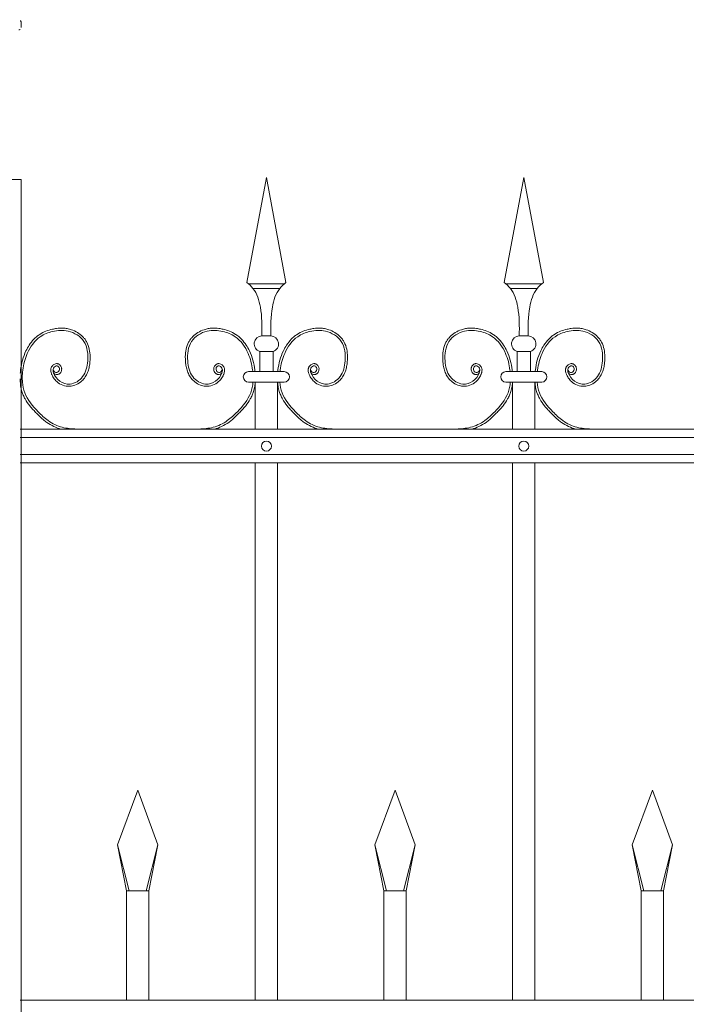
# Model space of a CAD drawing. Header units: millimetres. Extents: x 6567289036 to 6568990308, y 5976640423 to 5977332400.
# Tile 153 of 256: x 6568235932 to 6568236521, y 5976811288 to 5976812158. Entities that reach past the tile are written whole.
import ezdxf

# ---------------------------------------------------------------- set-up
doc = ezdxf.new("R2010")
doc.units = ezdxf.units.MM
doc.layers.add('01_widok', color=7, linetype='Continuous', lineweight=13)

# ---------------------------------------------------------------- blocks, each defined once
blk = doc.blocks.new('A$C6D0402AF')
at = {"layer": '01_widok'}
for p, q in [((0.26249, 1.4602), (0.28, 1.55381)), ((0.29751, 1.4602), (0.28, 1.55381)), ((0.49249, 1.4602), (0.51, 1.55381)), ((0.52751, 1.4602), (0.51, 1.55381)), ((0.28, 1.45881), (0.264, 1.45881)), ((0.28, 1.45481), (0.268, 1.45481)), ((0.28, 1.45881), (0.296, 1.45881)), ((0.28, 1.45481), (0.292, 1.45481)), ((0.51, 1.45881), (0.494, 1.45881)), ((0.51, 1.45481), (0.498, 1.45481)), ((0.51, 1.45881), (0.526, 1.45881)), ((0.51, 1.45481), (0.522, 1.45481)), ((0.28, 1.41247), (0.27601, 1.41247)), ((0.28, 1.41247), (0.28399, 1.41247)), ((0.51, 1.41247), (0.50601, 1.41247)), ((0.51, 1.41247), (0.51399, 1.41247)), ((0.27401, 1.39847), (0.28, 1.39847)), ((0.27401, 1.39847), (0.27401, 1.38047)), ((0.28599, 1.39847), (0.28, 1.39847)), ((0.28599, 1.39847), (0.28599, 1.38047)), ((0.50401, 1.39847), (0.51, 1.39847)), ((0.50401, 1.39847), (0.50401, 1.38047)), ((0.51599, 1.39847), (0.51, 1.39847)), ((0.51599, 1.39847), (0.51599, 1.38047)), ((0.28, 1.38047), (0.264, 1.38047)), ((0.28, 1.38047), (0.296, 1.38047)), ((0.51, 1.38047), (0.494, 1.38047)), ((0.51, 1.38047), (0.526, 1.38047)), ((0.27, 1.371), (0.264, 1.371)), ((0.27, 1.371), (0.27, 1.329)), ((0.27, 1.371), (0.29, 1.371)), ((0.29, 1.371), (0.29, 1.329)), ((0.29, 1.371), (0.296, 1.371)), ((0.5, 1.371), (0.494, 1.371)), ((0.5, 1.371), (0.5, 1.329)), ((0.5, 1.371), (0.52, 1.371)), ((0.52, 1.371), (0.52, 1.329)), ((0.52, 1.371), (0.526, 1.371)), ((2.57, 1.329), (0.06, 1.329)), ((0.06, 1.3215), (2.57, 1.3215)), ((0.06, 1.3065), (2.57, 1.3065)), ((2.57, 1.299), (0.06, 1.299)), ((0.27, 1.299), (0.27, 0.819)), ((0.29, 1.299), (0.29, 0.819)), ((0.5, 1.299), (0.5, 0.819)), ((0.52, 1.299), (0.52, 0.819)), ((0.147, 0.95769), (0.165, 1.00669)), ((0.183, 0.95769), (0.165, 1.00669)), ((0.377, 0.95769), (0.395, 1.00669)), ((0.413, 0.95769), (0.395, 1.00669)), ((0.607, 0.95769), (0.625, 1.00669)), ((0.643, 0.95769), (0.625, 1.00669)), ((0.15744, 0.91669), (0.147, 0.95769)), ((0.147, 0.95769), (0.155, 0.91669)), ((0.17256, 0.91669), (0.183, 0.95769)), ((0.183, 0.95769), (0.175, 0.91669)), ((0.38744, 0.91669), (0.377, 0.95769)), ((0.377, 0.95769), (0.385, 0.91669)), ((0.40256, 0.91669), (0.413, 0.95769)), ((0.413, 0.95769), (0.405, 0.91669)), ((0.61744, 0.91669), (0.607, 0.95769)), ((0.607, 0.95769), (0.615, 0.91669)), ((0.63256, 0.91669), (0.643, 0.95769)), ((0.643, 0.95769), (0.635, 0.91669)), ((0.165, 0.91669), (0.155, 0.91669)), ((0.155, 0.91669), (0.155, 0.819)), ((0.165, 0.91669), (0.175, 0.91669)), ((0.175, 0.91669), (0.175, 0.819)), ((0.395, 0.91669), (0.385, 0.91669)), ((0.385, 0.91669), (0.385, 0.819)), ((0.395, 0.91669), (0.405, 0.91669)), ((0.405, 0.91669), (0.405, 0.819)), ((0.625, 0.91669), (0.615, 0.91669)), ((0.615, 0.91669), (0.615, 0.819)), ((0.625, 0.91669), (0.635, 0.91669)), ((0.635, 0.91669), (0.635, 0.819)), ((2.57, 0.819), (0.06, 0.819))]:
    blk.add_line(p, q, dxfattribs=at)
for centre in [(0.28, 1.314), (0.51, 1.314)]:
    blk.add_circle(centre, 0.0045, dxfattribs=at)
for centre, radius, start, end in [((0.27627, 1.40529), 0.00718, 92.05804, 251.68172), ((0.28373, 1.40529), 0.00718, 288.31828, 87.94196), ((0.50627, 1.40529), 0.00718, 92.05804, 251.68172), ((0.51373, 1.40529), 0.00718, 288.31828, 87.94196), ((0.26411, 1.37573), 0.00473, 91.38218, 268.61782), ((0.29589, 1.37573), 0.00473, 271.38218, 88.61782), ((0.49411, 1.37573), 0.00473, 91.38218, 268.61782), ((0.52589, 1.37573), 0.00473, 271.38218, 88.61782)]:
    blk.add_arc(centre, radius, start, end, dxfattribs=at)
for points in [[(0.26249, 1.4602), (0.268, 1.45481), (0.27464, 1.43812), (0.27601, 1.41247)], [(0.29751, 1.4602), (0.292, 1.45481), (0.28536, 1.43812), (0.28399, 1.41247)], [(0.49249, 1.4602), (0.498, 1.45481), (0.50464, 1.43812), (0.50601, 1.41247)], [(0.52751, 1.4602), (0.522, 1.45481), (0.51536, 1.43812), (0.51399, 1.41247)], [(0.06218, 1.38047), (0.06178, 1.37621), (0.06201, 1.371)]]:
    blk.add_spline(points, degree=3, dxfattribs=at)
for points, knots in [([(0.08986, 1.37922), (0.09096, 1.37757), (0.09339, 1.37789), (0.09396, 1.37807), (0.09418, 1.37815), (0.0946, 1.37836), (0.0948, 1.37847), (0.09546, 1.37894), (0.09585, 1.37936), (0.09646, 1.38027), (0.09669, 1.38076), (0.09699, 1.3818), (0.09706, 1.38234), (0.09704, 1.38319), (0.097, 1.3835), (0.09688, 1.38409), (0.09679, 1.38437), (0.09648, 1.38516), (0.0962, 1.38563), (0.09549, 1.38648), (0.09507, 1.38686), (0.09429, 1.38729), (0.09401, 1.38741), (0.0935, 1.38756), (0.09327, 1.3876), (0.09283, 1.38764), (0.09261, 1.38765), (0.09184, 1.3876), (0.09132, 1.38745), (0.09038, 1.38704), (0.08996, 1.38678), (0.0892, 1.38617), (0.08885, 1.38583), (0.08835, 1.3852), (0.08817, 1.38493), (0.08786, 1.38437), (0.08773, 1.38409), (0.08753, 1.38353), (0.08745, 1.38324), (0.08729, 1.38238), (0.08728, 1.3818), (0.08737, 1.38073), (0.08747, 1.38022), (0.08768, 1.37942), (0.08778, 1.37911), (0.08801, 1.37846), (0.08814, 1.37811), (0.08842, 1.37743), (0.08858, 1.37709), (0.08906, 1.3761), (0.08943, 1.37546), (0.09063, 1.37364), (0.09158, 1.37254), (0.09423, 1.37019), (0.09606, 1.36909), (0.10004, 1.36762), (0.10218, 1.36725), (0.10512, 1.36741), (0.10591, 1.36752), (0.10745, 1.36786), (0.1082, 1.36809), (0.1108, 1.36908), (0.11253, 1.37012), (0.1153, 1.37238), (0.11641, 1.37352), (0.11831, 1.376), (0.11909, 1.37732), (0.12037, 1.38006), (0.12086, 1.38148), (0.12162, 1.38434), (0.12188, 1.38578), (0.12221, 1.38832), (0.12231, 1.38942), (0.12244, 1.39164), (0.12247, 1.39275), (0.12242, 1.3961), (0.1222, 1.39834), (0.12127, 1.4027), (0.12056, 1.40482), (0.11904, 1.40768), (0.11851, 1.40853), (0.11732, 1.41014), (0.11666, 1.41091), (0.11455, 1.41306), (0.11295, 1.41432), (0.1095, 1.41644), (0.10765, 1.4173), (0.10453, 1.41835), (0.1033, 1.41867), (0.10082, 1.41913), (0.09958, 1.41926), (0.09634, 1.41941), (0.09434, 1.4193), (0.09115, 1.41887), (0.08993, 1.41864), (0.08676, 1.41791), (0.08482, 1.41733), (0.08104, 1.41583), (0.07921, 1.41491), (0.07654, 1.41318), (0.07562, 1.41251), (0.07388, 1.41106), (0.07305, 1.41028), (0.07069, 1.40783), (0.06929, 1.40604), (0.06696, 1.40249), (0.06599, 1.40075), (0.06384, 1.39627), (0.06283, 1.3935), (0.06126, 1.38785), (0.06072, 1.38498), (0.06029, 1.38152), (0.06023, 1.381), (0.06, 1.379)], [4.6165, 4.6165, 4.6165, 4.6165, 5.188367, 5.188367, 5.549428, 5.549428, 5.910489, 5.910489, 6.837983, 6.837983, 7.765478, 7.765478, 8.692972, 8.692972, 9.190028, 9.190028, 9.687083, 9.687083, 10.618534, 10.618534, 11.549985, 11.549985, 12.010547, 12.010547, 12.33998, 12.33998, 12.669414, 12.669414, 13.561099, 13.561099, 14.452783, 14.452783, 15.344467, 15.344467, 15.940368, 15.940368, 16.492607, 16.492607, 17.044846, 17.044846, 18.200205, 18.200205, 19.355563, 19.355563, 20.151118, 20.151118, 21.100453, 21.100453, 22.049789, 22.049789, 23.94846, 23.94846, 27.745803, 27.745803, 33.221248, 33.221248, 38.696693, 38.696693, 40.725069, 40.725069, 42.753445, 42.753445, 47.908007, 47.908007, 52.041948, 52.041948, 56.17589, 56.17589, 60.309831, 60.309831, 64.342201, 64.342201, 67.40836, 67.40836, 70.47452, 70.47452, 76.606839, 76.606839, 82.739158, 82.739158, 85.455708, 85.455708, 88.172258, 88.172258, 93.605357, 93.605357, 99.038456, 99.038456, 102.482403, 102.482403, 105.92635, 105.92635, 111.504268, 111.504268, 114.996104, 114.996104, 120.708661, 120.708661, 126.421218, 126.421218, 129.587167, 129.587167, 132.753115, 132.753115, 139.085012, 139.085012, 144.64085, 144.64085, 153.114925, 153.114925, 161.589001, 161.589001, 163.11027, 163.11027, 163.11027, 163.11027]), ([(0.08938, 1.38267), (0.08957, 1.38189), (0.09003, 1.38002), (0.09401, 1.37927), (0.09577, 1.38316), (0.09296, 1.38672), (0.08873, 1.38362), (0.09001, 1.37746), (0.0948, 1.37115), (0.10586, 1.36773), (0.11781, 1.37557), (0.12135, 1.39087), (0.11942, 1.40849), (0.10397, 1.41817), (0.08945, 1.41716), (0.0752, 1.41161), (0.06574, 1.39811), (0.06288, 1.38659), (0.06223, 1.38093), (0.06218, 1.38047)], [0, 0, 0, 0, 2.276171, 5.482858, 9.081143, 12.123133, 16.088096, 20.24215, 29.50989, 38.967775, 52.064989, 66.796785, 84.531155, 101.296087, 115.254866, 127.16367, 146.089907, 161.545397, 162.912572, 162.912572, 162.912572, 162.912572]), ([(0.24014, 1.37922), (0.23904, 1.37757), (0.23661, 1.37789), (0.23604, 1.37807), (0.23582, 1.37815), (0.2354, 1.37836), (0.2352, 1.37847), (0.23454, 1.37894), (0.23415, 1.37936), (0.23354, 1.38027), (0.23331, 1.38076), (0.23301, 1.3818), (0.23294, 1.38234), (0.23296, 1.38319), (0.233, 1.3835), (0.23312, 1.38409), (0.23321, 1.38437), (0.23352, 1.38516), (0.2338, 1.38563), (0.23451, 1.38648), (0.23493, 1.38686), (0.23571, 1.38729), (0.23599, 1.38741), (0.2365, 1.38756), (0.23673, 1.3876), (0.23717, 1.38764), (0.23739, 1.38765), (0.23816, 1.3876), (0.23868, 1.38745), (0.23962, 1.38704), (0.24004, 1.38678), (0.2408, 1.38617), (0.24115, 1.38583), (0.24165, 1.3852), (0.24183, 1.38493), (0.24214, 1.38437), (0.24227, 1.38409), (0.24247, 1.38353), (0.24255, 1.38324), (0.24271, 1.38238), (0.24272, 1.3818), (0.24263, 1.38073), (0.24253, 1.38022), (0.24232, 1.37942), (0.24222, 1.37911), (0.24199, 1.37846), (0.24186, 1.37811), (0.24158, 1.37743), (0.24142, 1.37709), (0.24094, 1.3761), (0.24057, 1.37546), (0.23937, 1.37364), (0.23842, 1.37254), (0.23577, 1.37019), (0.23394, 1.36909), (0.22996, 1.36762), (0.22782, 1.36725), (0.22488, 1.36741), (0.22409, 1.36752), (0.22255, 1.36786), (0.2218, 1.36809), (0.2192, 1.36908), (0.21747, 1.37012), (0.2147, 1.37238), (0.21359, 1.37352), (0.21169, 1.376), (0.21091, 1.37732), (0.20963, 1.38006), (0.20914, 1.38148), (0.20838, 1.38434), (0.20812, 1.38578), (0.20779, 1.38832), (0.20769, 1.38942), (0.20756, 1.39164), (0.20753, 1.39275), (0.20758, 1.3961), (0.2078, 1.39834), (0.20873, 1.4027), (0.20944, 1.40482), (0.21096, 1.40768), (0.21149, 1.40853), (0.21268, 1.41014), (0.21334, 1.41091), (0.21545, 1.41306), (0.21705, 1.41432), (0.2205, 1.41644), (0.22235, 1.4173), (0.22547, 1.41835), (0.2267, 1.41867), (0.22918, 1.41913), (0.23042, 1.41926), (0.23366, 1.41941), (0.23566, 1.4193), (0.23885, 1.41887), (0.24007, 1.41864), (0.24324, 1.41791), (0.24518, 1.41733), (0.24896, 1.41583), (0.25079, 1.41491), (0.25346, 1.41318), (0.25438, 1.41251), (0.25612, 1.41106), (0.25695, 1.41028), (0.25931, 1.40783), (0.26071, 1.40604), (0.26304, 1.40249), (0.26401, 1.40075), (0.26616, 1.39627), (0.26717, 1.3935), (0.26874, 1.38785), (0.26928, 1.38498), (0.26971, 1.38152), (0.26977, 1.381), (0.26983, 1.38047)], [4.6165, 4.6165, 4.6165, 4.6165, 5.188367, 5.188367, 5.549428, 5.549428, 5.910489, 5.910489, 6.837983, 6.837983, 7.765478, 7.765478, 8.692972, 8.692972, 9.190028, 9.190028, 9.687083, 9.687083, 10.618534, 10.618534, 11.549985, 11.549985, 12.010547, 12.010547, 12.33998, 12.33998, 12.669414, 12.669414, 13.561099, 13.561099, 14.452783, 14.452783, 15.344467, 15.344467, 15.940368, 15.940368, 16.492607, 16.492607, 17.044846, 17.044846, 18.200205, 18.200205, 19.355563, 19.355563, 20.151118, 20.151118, 21.100453, 21.100453, 22.049789, 22.049789, 23.94846, 23.94846, 27.745803, 27.745803, 33.221248, 33.221248, 38.696693, 38.696693, 40.725069, 40.725069, 42.753445, 42.753445, 47.908007, 47.908007, 52.041948, 52.041948, 56.17589, 56.17589, 60.309831, 60.309831, 64.342201, 64.342201, 67.40836, 67.40836, 70.47452, 70.47452, 76.606839, 76.606839, 82.739158, 82.739158, 85.455708, 85.455708, 88.172258, 88.172258, 93.605357, 93.605357, 99.038456, 99.038456, 102.482403, 102.482403, 105.92635, 105.92635, 111.504268, 111.504268, 114.996104, 114.996104, 120.708661, 120.708661, 126.421218, 126.421218, 129.587167, 129.587167, 132.753115, 132.753115, 139.085012, 139.085012, 144.64085, 144.64085, 153.114925, 153.114925, 161.589001, 161.589001, 163.11027, 163.11027, 163.11027, 163.11027]), ([(0.24062, 1.38267), (0.24043, 1.38189), (0.23997, 1.38002), (0.23599, 1.37927), (0.23423, 1.38316), (0.23704, 1.38672), (0.24127, 1.38362), (0.23999, 1.37746), (0.2352, 1.37115), (0.22414, 1.36773), (0.21219, 1.37557), (0.20865, 1.39087), (0.21058, 1.40849), (0.22603, 1.41817), (0.24055, 1.41716), (0.2548, 1.41161), (0.26426, 1.39811), (0.26712, 1.38659), (0.26777, 1.38093), (0.26782, 1.38047)], [0, 0, 0, 0, 2.276171, 5.482858, 9.081143, 12.123133, 16.088096, 20.24215, 29.50989, 38.967775, 52.064989, 66.796785, 84.531155, 101.296087, 115.254866, 127.16367, 146.089907, 161.545397, 162.912572, 162.912572, 162.912572, 162.912572]), ([(0.31986, 1.37922), (0.32096, 1.37757), (0.32339, 1.37789), (0.32396, 1.37807), (0.32418, 1.37815), (0.3246, 1.37836), (0.3248, 1.37847), (0.32546, 1.37894), (0.32585, 1.37936), (0.32646, 1.38027), (0.32669, 1.38076), (0.32699, 1.3818), (0.32706, 1.38234), (0.32704, 1.38319), (0.327, 1.3835), (0.32688, 1.38409), (0.32679, 1.38437), (0.32648, 1.38516), (0.3262, 1.38563), (0.32549, 1.38648), (0.32507, 1.38686), (0.32429, 1.38729), (0.32401, 1.38741), (0.3235, 1.38756), (0.32327, 1.3876), (0.32283, 1.38764), (0.32261, 1.38765), (0.32184, 1.3876), (0.32132, 1.38745), (0.32038, 1.38704), (0.31996, 1.38678), (0.3192, 1.38617), (0.31885, 1.38583), (0.31835, 1.3852), (0.31817, 1.38493), (0.31786, 1.38437), (0.31773, 1.38409), (0.31753, 1.38353), (0.31745, 1.38324), (0.31729, 1.38238), (0.31728, 1.3818), (0.31737, 1.38073), (0.31747, 1.38022), (0.31768, 1.37942), (0.31778, 1.37911), (0.31801, 1.37846), (0.31814, 1.37811), (0.31842, 1.37743), (0.31858, 1.37709), (0.31906, 1.3761), (0.31943, 1.37546), (0.32063, 1.37364), (0.32158, 1.37254), (0.32423, 1.37019), (0.32606, 1.36909), (0.33004, 1.36762), (0.33218, 1.36725), (0.33512, 1.36741), (0.33591, 1.36752), (0.33745, 1.36786), (0.3382, 1.36809), (0.3408, 1.36908), (0.34253, 1.37012), (0.3453, 1.37238), (0.34641, 1.37352), (0.34831, 1.376), (0.34909, 1.37732), (0.35037, 1.38006), (0.35086, 1.38148), (0.35162, 1.38434), (0.35188, 1.38578), (0.35221, 1.38832), (0.35231, 1.38942), (0.35244, 1.39164), (0.35247, 1.39275), (0.35242, 1.3961), (0.3522, 1.39834), (0.35127, 1.4027), (0.35056, 1.40482), (0.34904, 1.40768), (0.34851, 1.40853), (0.34732, 1.41014), (0.34666, 1.41091), (0.34455, 1.41306), (0.34295, 1.41432), (0.3395, 1.41644), (0.33765, 1.4173), (0.33453, 1.41835), (0.3333, 1.41867), (0.33082, 1.41913), (0.32958, 1.41926), (0.32634, 1.41941), (0.32434, 1.4193), (0.32115, 1.41887), (0.31993, 1.41864), (0.31676, 1.41791), (0.31482, 1.41733), (0.31104, 1.41583), (0.30921, 1.41491), (0.30654, 1.41318), (0.30562, 1.41251), (0.30388, 1.41106), (0.30305, 1.41028), (0.30069, 1.40783), (0.29929, 1.40604), (0.29696, 1.40249), (0.29599, 1.40075), (0.29384, 1.39627), (0.29283, 1.3935), (0.29126, 1.38785), (0.29072, 1.38498), (0.29029, 1.38152), (0.29023, 1.381), (0.29017, 1.38047)], [4.6165, 4.6165, 4.6165, 4.6165, 5.188367, 5.188367, 5.549428, 5.549428, 5.910489, 5.910489, 6.837983, 6.837983, 7.765478, 7.765478, 8.692972, 8.692972, 9.190028, 9.190028, 9.687083, 9.687083, 10.618534, 10.618534, 11.549985, 11.549985, 12.010547, 12.010547, 12.33998, 12.33998, 12.669414, 12.669414, 13.561099, 13.561099, 14.452783, 14.452783, 15.344467, 15.344467, 15.940368, 15.940368, 16.492607, 16.492607, 17.044846, 17.044846, 18.200205, 18.200205, 19.355563, 19.355563, 20.151118, 20.151118, 21.100453, 21.100453, 22.049789, 22.049789, 23.94846, 23.94846, 27.745803, 27.745803, 33.221248, 33.221248, 38.696693, 38.696693, 40.725069, 40.725069, 42.753445, 42.753445, 47.908007, 47.908007, 52.041948, 52.041948, 56.17589, 56.17589, 60.309831, 60.309831, 64.342201, 64.342201, 67.40836, 67.40836, 70.47452, 70.47452, 76.606839, 76.606839, 82.739158, 82.739158, 85.455708, 85.455708, 88.172258, 88.172258, 93.605357, 93.605357, 99.038456, 99.038456, 102.482403, 102.482403, 105.92635, 105.92635, 111.504268, 111.504268, 114.996104, 114.996104, 120.708661, 120.708661, 126.421218, 126.421218, 129.587167, 129.587167, 132.753115, 132.753115, 139.085012, 139.085012, 144.64085, 144.64085, 153.114925, 153.114925, 161.589001, 161.589001, 163.11027, 163.11027, 163.11027, 163.11027]), ([(0.31938, 1.38267), (0.31957, 1.38189), (0.32003, 1.38002), (0.32401, 1.37927), (0.32577, 1.38316), (0.32296, 1.38672), (0.31873, 1.38362), (0.32001, 1.37746), (0.3248, 1.37115), (0.33586, 1.36773), (0.34781, 1.37557), (0.35135, 1.39087), (0.34942, 1.40849), (0.33397, 1.41817), (0.31945, 1.41716), (0.3052, 1.41161), (0.29574, 1.39811), (0.29288, 1.38659), (0.29223, 1.38093), (0.29218, 1.38047)], [0, 0, 0, 0, 2.276171, 5.482858, 9.081143, 12.123133, 16.088096, 20.24215, 29.50989, 38.967775, 52.064989, 66.796785, 84.531155, 101.296087, 115.254866, 127.16367, 146.089907, 161.545397, 162.912572, 162.912572, 162.912572, 162.912572]), ([(0.47014, 1.37922), (0.46904, 1.37757), (0.46661, 1.37789), (0.46604, 1.37807), (0.46582, 1.37815), (0.4654, 1.37836), (0.4652, 1.37847), (0.46454, 1.37894), (0.46415, 1.37936), (0.46354, 1.38027), (0.46331, 1.38076), (0.46301, 1.3818), (0.46294, 1.38234), (0.46296, 1.38319), (0.463, 1.3835), (0.46312, 1.38409), (0.46321, 1.38437), (0.46352, 1.38516), (0.4638, 1.38563), (0.46451, 1.38648), (0.46493, 1.38686), (0.46571, 1.38729), (0.46599, 1.38741), (0.4665, 1.38756), (0.46673, 1.3876), (0.46717, 1.38764), (0.46739, 1.38765), (0.46816, 1.3876), (0.46868, 1.38745), (0.46962, 1.38704), (0.47004, 1.38678), (0.4708, 1.38617), (0.47115, 1.38583), (0.47165, 1.3852), (0.47183, 1.38493), (0.47214, 1.38437), (0.47227, 1.38409), (0.47247, 1.38353), (0.47255, 1.38324), (0.47271, 1.38238), (0.47272, 1.3818), (0.47263, 1.38073), (0.47253, 1.38022), (0.47232, 1.37942), (0.47222, 1.37911), (0.47199, 1.37846), (0.47186, 1.37811), (0.47158, 1.37743), (0.47142, 1.37709), (0.47094, 1.3761), (0.47057, 1.37546), (0.46937, 1.37364), (0.46842, 1.37254), (0.46577, 1.37019), (0.46394, 1.36909), (0.45996, 1.36762), (0.45782, 1.36725), (0.45488, 1.36741), (0.45409, 1.36752), (0.45255, 1.36786), (0.4518, 1.36809), (0.4492, 1.36908), (0.44747, 1.37012), (0.4447, 1.37238), (0.44359, 1.37352), (0.44169, 1.376), (0.44091, 1.37732), (0.43963, 1.38006), (0.43914, 1.38148), (0.43838, 1.38434), (0.43812, 1.38578), (0.43779, 1.38832), (0.43769, 1.38942), (0.43756, 1.39164), (0.43753, 1.39275), (0.43758, 1.3961), (0.4378, 1.39834), (0.43873, 1.4027), (0.43944, 1.40482), (0.44096, 1.40768), (0.44149, 1.40853), (0.44268, 1.41014), (0.44334, 1.41091), (0.44545, 1.41306), (0.44705, 1.41432), (0.4505, 1.41644), (0.45235, 1.4173), (0.45547, 1.41835), (0.4567, 1.41867), (0.45918, 1.41913), (0.46042, 1.41926), (0.46366, 1.41941), (0.46566, 1.4193), (0.46885, 1.41887), (0.47007, 1.41864), (0.47324, 1.41791), (0.47518, 1.41733), (0.47896, 1.41583), (0.48079, 1.41491), (0.48346, 1.41318), (0.48438, 1.41251), (0.48612, 1.41106), (0.48695, 1.41028), (0.48931, 1.40783), (0.49071, 1.40604), (0.49304, 1.40249), (0.49401, 1.40075), (0.49616, 1.39627), (0.49717, 1.3935), (0.49874, 1.38785), (0.49928, 1.38498), (0.49971, 1.38152), (0.49977, 1.381), (0.49983, 1.38047)], [4.6165, 4.6165, 4.6165, 4.6165, 5.188367, 5.188367, 5.549428, 5.549428, 5.910489, 5.910489, 6.837983, 6.837983, 7.765478, 7.765478, 8.692972, 8.692972, 9.190028, 9.190028, 9.687083, 9.687083, 10.618534, 10.618534, 11.549985, 11.549985, 12.010547, 12.010547, 12.33998, 12.33998, 12.669414, 12.669414, 13.561099, 13.561099, 14.452783, 14.452783, 15.344467, 15.344467, 15.940368, 15.940368, 16.492607, 16.492607, 17.044846, 17.044846, 18.200205, 18.200205, 19.355563, 19.355563, 20.151118, 20.151118, 21.100453, 21.100453, 22.049789, 22.049789, 23.94846, 23.94846, 27.745803, 27.745803, 33.221248, 33.221248, 38.696693, 38.696693, 40.725069, 40.725069, 42.753445, 42.753445, 47.908007, 47.908007, 52.041948, 52.041948, 56.17589, 56.17589, 60.309831, 60.309831, 64.342201, 64.342201, 67.40836, 67.40836, 70.47452, 70.47452, 76.606839, 76.606839, 82.739158, 82.739158, 85.455708, 85.455708, 88.172258, 88.172258, 93.605357, 93.605357, 99.038456, 99.038456, 102.482403, 102.482403, 105.92635, 105.92635, 111.504268, 111.504268, 114.996104, 114.996104, 120.708661, 120.708661, 126.421218, 126.421218, 129.587167, 129.587167, 132.753115, 132.753115, 139.085012, 139.085012, 144.64085, 144.64085, 153.114925, 153.114925, 161.589001, 161.589001, 163.11027, 163.11027, 163.11027, 163.11027]), ([(0.47062, 1.38267), (0.47043, 1.38189), (0.46997, 1.38002), (0.46599, 1.37927), (0.46423, 1.38316), (0.46704, 1.38672), (0.47127, 1.38362), (0.46999, 1.37746), (0.4652, 1.37115), (0.45414, 1.36773), (0.44219, 1.37557), (0.43865, 1.39087), (0.44058, 1.40849), (0.45603, 1.41817), (0.47055, 1.41716), (0.4848, 1.41161), (0.49426, 1.39811), (0.49712, 1.38659), (0.49777, 1.38093), (0.49782, 1.38047)], [0, 0, 0, 0, 2.276171, 5.482858, 9.081143, 12.123133, 16.088096, 20.24215, 29.50989, 38.967775, 52.064989, 66.796785, 84.531155, 101.296087, 115.254866, 127.16367, 146.089907, 161.545397, 162.912572, 162.912572, 162.912572, 162.912572]), ([(0.54986, 1.37922), (0.55096, 1.37757), (0.55339, 1.37789), (0.55396, 1.37807), (0.55418, 1.37815), (0.5546, 1.37836), (0.5548, 1.37847), (0.55546, 1.37894), (0.55585, 1.37936), (0.55646, 1.38027), (0.55669, 1.38076), (0.55699, 1.3818), (0.55706, 1.38234), (0.55704, 1.38319), (0.557, 1.3835), (0.55688, 1.38409), (0.55679, 1.38437), (0.55648, 1.38516), (0.5562, 1.38563), (0.55549, 1.38648), (0.55507, 1.38686), (0.55429, 1.38729), (0.55401, 1.38741), (0.5535, 1.38756), (0.55327, 1.3876), (0.55283, 1.38764), (0.55261, 1.38765), (0.55184, 1.3876), (0.55132, 1.38745), (0.55038, 1.38704), (0.54996, 1.38678), (0.5492, 1.38617), (0.54885, 1.38583), (0.54835, 1.3852), (0.54817, 1.38493), (0.54786, 1.38437), (0.54773, 1.38409), (0.54753, 1.38353), (0.54745, 1.38324), (0.54729, 1.38238), (0.54728, 1.3818), (0.54737, 1.38073), (0.54747, 1.38022), (0.54768, 1.37942), (0.54778, 1.37911), (0.54801, 1.37846), (0.54814, 1.37811), (0.54842, 1.37743), (0.54858, 1.37709), (0.54906, 1.3761), (0.54943, 1.37546), (0.55063, 1.37364), (0.55158, 1.37254), (0.55423, 1.37019), (0.55606, 1.36909), (0.56004, 1.36762), (0.56218, 1.36725), (0.56512, 1.36741), (0.56591, 1.36752), (0.56745, 1.36786), (0.5682, 1.36809), (0.5708, 1.36908), (0.57253, 1.37012), (0.5753, 1.37238), (0.57641, 1.37352), (0.57831, 1.376), (0.57909, 1.37732), (0.58037, 1.38006), (0.58086, 1.38148), (0.58162, 1.38434), (0.58188, 1.38578), (0.58221, 1.38832), (0.58231, 1.38942), (0.58244, 1.39164), (0.58247, 1.39275), (0.58242, 1.3961), (0.5822, 1.39834), (0.58127, 1.4027), (0.58056, 1.40482), (0.57904, 1.40768), (0.57851, 1.40853), (0.57732, 1.41014), (0.57666, 1.41091), (0.57455, 1.41306), (0.57295, 1.41432), (0.5695, 1.41644), (0.56765, 1.4173), (0.56453, 1.41835), (0.5633, 1.41867), (0.56082, 1.41913), (0.55958, 1.41926), (0.55634, 1.41941), (0.55434, 1.4193), (0.55115, 1.41887), (0.54993, 1.41864), (0.54676, 1.41791), (0.54482, 1.41733), (0.54104, 1.41583), (0.53921, 1.41491), (0.53654, 1.41318), (0.53562, 1.41251), (0.53388, 1.41106), (0.53305, 1.41028), (0.53069, 1.40783), (0.52929, 1.40604), (0.52696, 1.40249), (0.52599, 1.40075), (0.52384, 1.39627), (0.52283, 1.3935), (0.52126, 1.38785), (0.52072, 1.38498), (0.52029, 1.38152), (0.52023, 1.381), (0.52017, 1.38047)], [4.6165, 4.6165, 4.6165, 4.6165, 5.188367, 5.188367, 5.549428, 5.549428, 5.910489, 5.910489, 6.837983, 6.837983, 7.765478, 7.765478, 8.692972, 8.692972, 9.190028, 9.190028, 9.687083, 9.687083, 10.618534, 10.618534, 11.549985, 11.549985, 12.010547, 12.010547, 12.33998, 12.33998, 12.669414, 12.669414, 13.561099, 13.561099, 14.452783, 14.452783, 15.344467, 15.344467, 15.940368, 15.940368, 16.492607, 16.492607, 17.044846, 17.044846, 18.200205, 18.200205, 19.355563, 19.355563, 20.151118, 20.151118, 21.100453, 21.100453, 22.049789, 22.049789, 23.94846, 23.94846, 27.745803, 27.745803, 33.221248, 33.221248, 38.696693, 38.696693, 40.725069, 40.725069, 42.753445, 42.753445, 47.908007, 47.908007, 52.041948, 52.041948, 56.17589, 56.17589, 60.309831, 60.309831, 64.342201, 64.342201, 67.40836, 67.40836, 70.47452, 70.47452, 76.606839, 76.606839, 82.739158, 82.739158, 85.455708, 85.455708, 88.172258, 88.172258, 93.605357, 93.605357, 99.038456, 99.038456, 102.482403, 102.482403, 105.92635, 105.92635, 111.504268, 111.504268, 114.996104, 114.996104, 120.708661, 120.708661, 126.421218, 126.421218, 129.587167, 129.587167, 132.753115, 132.753115, 139.085012, 139.085012, 144.64085, 144.64085, 153.114925, 153.114925, 161.589001, 161.589001, 163.11027, 163.11027, 163.11027, 163.11027]), ([(0.54938, 1.38267), (0.54957, 1.38189), (0.55003, 1.38002), (0.55401, 1.37927), (0.55577, 1.38316), (0.55296, 1.38672), (0.54873, 1.38362), (0.55001, 1.37746), (0.5548, 1.37115), (0.56586, 1.36773), (0.57781, 1.37557), (0.58135, 1.39087), (0.57942, 1.40849), (0.56397, 1.41817), (0.54945, 1.41716), (0.5352, 1.41161), (0.52574, 1.39811), (0.52288, 1.38659), (0.52223, 1.38093), (0.52218, 1.38047)], [0, 0, 0, 0, 2.276171, 5.482858, 9.081143, 12.123133, 16.088096, 20.24215, 29.50989, 38.967775, 52.064989, 66.796785, 84.531155, 101.296087, 115.254866, 127.16367, 146.089907, 161.545397, 162.912572, 162.912572, 162.912572, 162.912572]), ([(0.06, 1.371), (0.06, 1.379), (0.06022, 1.36872), (0.06065, 1.36597), (0.06101, 1.36438), (0.06184, 1.36164), (0.06227, 1.36048), (0.06324, 1.35824), (0.0638, 1.35715), (0.0656, 1.35398), (0.06699, 1.35198), (0.0695, 1.34881), (0.07054, 1.3476), (0.07256, 1.34535), (0.07355, 1.3443), (0.0765, 1.34125), (0.07852, 1.33925), (0.08166, 1.33664), (0.08264, 1.33588), (0.08568, 1.33375), (0.08785, 1.33251), (0.09215, 1.33049), (0.09426, 1.32967), (0.09641, 1.329)], [172.067248, 172.067248, 172.067248, 172.067248, 175.307441, 175.307441, 179.950369, 179.950369, 183.428024, 183.428024, 186.90568, 186.90568, 193.860991, 193.860991, 198.444931, 198.444931, 202.5856, 202.5856, 210.86694, 210.86694, 214.411979, 214.411979, 221.502058, 221.502058, 227.966753, 227.966753, 227.966753, 227.966753]), ([(0.06201, 1.371), (0.06226, 1.36776), (0.06423, 1.35775), (0.0738, 1.34652), (0.08503, 1.33583), (0.09701, 1.32998), (0.10742, 1.32929), (0.11309, 1.32906), (0.11449, 1.329)], [172.218122, 172.218122, 172.218122, 172.218122, 181.855132, 202.579273, 214.575372, 228.542226, 241.353249, 245.573586, 245.573586, 245.573586, 245.573586]), ([(0.26799, 1.371), (0.26774, 1.36776), (0.26577, 1.35775), (0.2562, 1.34652), (0.24497, 1.33583), (0.23299, 1.32998), (0.22258, 1.32929), (0.21691, 1.32906), (0.21551, 1.329)], [172.218122, 172.218122, 172.218122, 172.218122, 181.855132, 202.579273, 214.575372, 228.542226, 241.353249, 245.573586, 245.573586, 245.573586, 245.573586]), ([(0.27, 1.371), (0.26991, 1.36986), (0.26978, 1.36872), (0.26935, 1.36597), (0.26899, 1.36438), (0.26816, 1.36164), (0.26773, 1.36048), (0.26676, 1.35824), (0.2662, 1.35715), (0.2644, 1.35398), (0.26301, 1.35198), (0.2605, 1.34881), (0.25946, 1.3476), (0.25744, 1.34535), (0.25645, 1.3443), (0.2535, 1.34125), (0.25148, 1.33925), (0.24834, 1.33664), (0.24736, 1.33588), (0.24432, 1.33375), (0.24215, 1.33251), (0.23785, 1.33049), (0.23574, 1.32967), (0.23359, 1.329)], [172.067248, 172.067248, 172.067248, 172.067248, 175.307441, 175.307441, 179.950369, 179.950369, 183.428024, 183.428024, 186.90568, 186.90568, 193.860991, 193.860991, 198.444931, 198.444931, 202.5856, 202.5856, 210.86694, 210.86694, 214.411979, 214.411979, 221.502058, 221.502058, 227.966753, 227.966753, 227.966753, 227.966753]), ([(0.29, 1.371), (0.29009, 1.36986), (0.29022, 1.36872), (0.29065, 1.36597), (0.29101, 1.36438), (0.29184, 1.36164), (0.29227, 1.36048), (0.29324, 1.35824), (0.2938, 1.35715), (0.2956, 1.35398), (0.29699, 1.35198), (0.2995, 1.34881), (0.30054, 1.3476), (0.30256, 1.34535), (0.30355, 1.3443), (0.3065, 1.34125), (0.30852, 1.33925), (0.31166, 1.33664), (0.31264, 1.33588), (0.31568, 1.33375), (0.31785, 1.33251), (0.32215, 1.33049), (0.32426, 1.32967), (0.32641, 1.329)], [172.067248, 172.067248, 172.067248, 172.067248, 175.307441, 175.307441, 179.950369, 179.950369, 183.428024, 183.428024, 186.90568, 186.90568, 193.860991, 193.860991, 198.444931, 198.444931, 202.5856, 202.5856, 210.86694, 210.86694, 214.411979, 214.411979, 221.502058, 221.502058, 227.966753, 227.966753, 227.966753, 227.966753]), ([(0.29201, 1.371), (0.29226, 1.36776), (0.29423, 1.35775), (0.3038, 1.34652), (0.31503, 1.33583), (0.32701, 1.32998), (0.33742, 1.32929), (0.34309, 1.32906), (0.34449, 1.329)], [172.218122, 172.218122, 172.218122, 172.218122, 181.855132, 202.579273, 214.575372, 228.542226, 241.353249, 245.573586, 245.573586, 245.573586, 245.573586]), ([(0.49799, 1.371), (0.49774, 1.36776), (0.49577, 1.35775), (0.4862, 1.34652), (0.47497, 1.33583), (0.46299, 1.32998), (0.45258, 1.32929), (0.44691, 1.32906), (0.44551, 1.329)], [172.218122, 172.218122, 172.218122, 172.218122, 181.855132, 202.579273, 214.575372, 228.542226, 241.353249, 245.573586, 245.573586, 245.573586, 245.573586]), ([(0.5, 1.371), (0.49991, 1.36986), (0.49978, 1.36872), (0.49935, 1.36597), (0.49899, 1.36438), (0.49816, 1.36164), (0.49773, 1.36048), (0.49676, 1.35824), (0.4962, 1.35715), (0.4944, 1.35398), (0.49301, 1.35198), (0.4905, 1.34881), (0.48946, 1.3476), (0.48744, 1.34535), (0.48645, 1.3443), (0.4835, 1.34125), (0.48148, 1.33925), (0.47834, 1.33664), (0.47736, 1.33588), (0.47432, 1.33375), (0.47215, 1.33251), (0.46785, 1.33049), (0.46574, 1.32967), (0.46359, 1.329)], [172.067248, 172.067248, 172.067248, 172.067248, 175.307441, 175.307441, 179.950369, 179.950369, 183.428024, 183.428024, 186.90568, 186.90568, 193.860991, 193.860991, 198.444931, 198.444931, 202.5856, 202.5856, 210.86694, 210.86694, 214.411979, 214.411979, 221.502058, 221.502058, 227.966753, 227.966753, 227.966753, 227.966753]), ([(0.52, 1.371), (0.52009, 1.36986), (0.52022, 1.36872), (0.52065, 1.36597), (0.52101, 1.36438), (0.52184, 1.36164), (0.52227, 1.36048), (0.52324, 1.35824), (0.5238, 1.35715), (0.5256, 1.35398), (0.52699, 1.35198), (0.5295, 1.34881), (0.53054, 1.3476), (0.53256, 1.34535), (0.53355, 1.3443), (0.5365, 1.34125), (0.53852, 1.33925), (0.54166, 1.33664), (0.54264, 1.33588), (0.54568, 1.33375), (0.54785, 1.33251), (0.55215, 1.33049), (0.55426, 1.32967), (0.55641, 1.329)], [172.067248, 172.067248, 172.067248, 172.067248, 175.307441, 175.307441, 179.950369, 179.950369, 183.428024, 183.428024, 186.90568, 186.90568, 193.860991, 193.860991, 198.444931, 198.444931, 202.5856, 202.5856, 210.86694, 210.86694, 214.411979, 214.411979, 221.502058, 221.502058, 227.966753, 227.966753, 227.966753, 227.966753]), ([(0.52201, 1.371), (0.52226, 1.36776), (0.52423, 1.35775), (0.5338, 1.34652), (0.54503, 1.33583), (0.55701, 1.32998), (0.56742, 1.32929), (0.57309, 1.32906), (0.57449, 1.329)], [172.218122, 172.218122, 172.218122, 172.218122, 181.855132, 202.579273, 214.575372, 228.542226, 241.353249, 245.573586, 245.573586, 245.573586, 245.573586])]:
    blk.add_open_spline(points, degree=3, knots=knots, dxfattribs=at)
blk = doc.blocks.new('A$C6613173D')
at = {"layer": '01_widok'}
for p, q in [((0.38061, 0.2384), (0.38061, 0.2334)), ((0.32061, 0.0994), (0.38061, 0.0994)), ((0.38061, 0.0994), (0.38061, -1.25224))]:
    blk.add_line(p, q, dxfattribs=at)
for centre, start, end in [((0.37861, 0.2384), 0, 90), ((0.37861, 0.2334), 270, 0)]:
    blk.add_arc(centre, 0.002, start, end, dxfattribs=at)

msp = doc.modelspace()

# ---------------------------------------------------------------- block references
at = {"xscale": 1000, "yscale": 1000, "zscale": 1000}
msp.add_blockref('A$C6613173D', (6568235553.039466, 5976811917.577055), dxfattribs=at)
at = {"xscale": 988.5931585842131, "yscale": 988.5931585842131, "zscale": 988.5931585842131, "rotation": 3.128671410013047e-08}
msp.add_blockref('A$C6D0402AF', (6568235873.645049, 5976810482.409341), dxfattribs=at)

doc.saveas('drawing.dxf')
